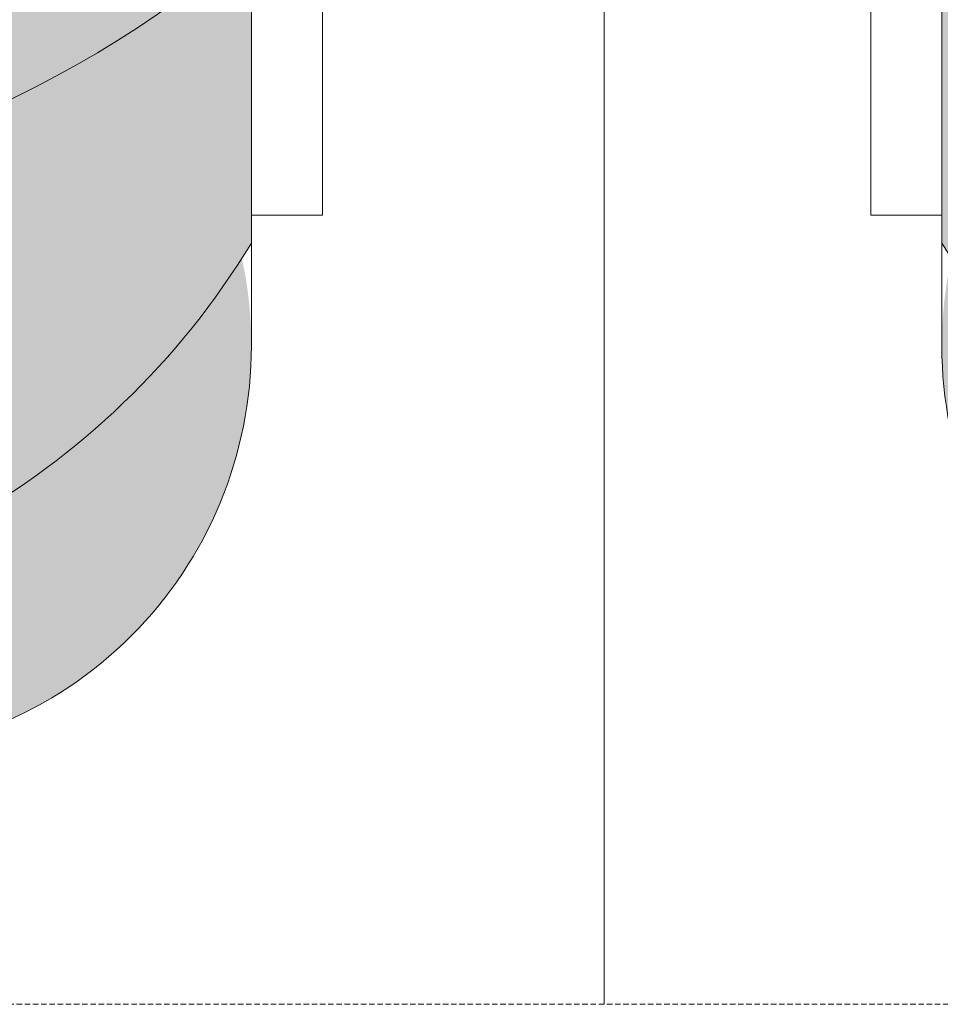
# Model space of a CAD drawing. Header units: millimetres. Extents: x -43279 to 212857, y -33734 to 71307.
# Tile 39 of 70: x -32344 to -32007, y 6349 to 6709. Entities that reach past the tile are written whole.
import ezdxf

# ---------------------------------------------------------------- set-up
doc = ezdxf.new("R2010")
doc.units = ezdxf.units.MM
doc.linetypes.add('( Hidden )', pattern=[0.375, 0.25, -0.125])
doc.layers.add('dim_meb', color=7, linetype='Continuous', lineweight=5)
doc.layers.add('meb', color=26, linetype='Continuous', lineweight=15)

# ---------------------------------------------------------------- blocks, each defined once
blk = doc.blocks.new('*U551')
at = {"layer": 'meb', "color": 252, "linetype": '( Hidden )', "ltscale": 8}
blk.add_lwpolyline([(-375, 600), (375, 600), (375, -600), (-375, -600)], close=True, dxfattribs=at)
blk = doc.blocks.new('*U552')
at = {"layer": 'meb', "color": 0, "linetype": 'ByBlock', "lineweight": -2, "transparency": 16777216}
for p in [(-4500, 0), (-3750, 0)]:
    blk.add_blockref('*U551', p, dxfattribs=at)
blk = doc.blocks.new('A$C07c7388e')
at = {"layer": 'meb', "linetype": 'ByBlock', "true_color": 0xc0ada0, "transparency": 33554534}
h = blk.add_hatch(color=253, dxfattribs=at)
h.dxf.hatch_style = 1
h.paths.add_polyline_path([(29.45, 182.04, 0.478758), (175.99, 0), (274.66, 0), (274.66, 47.85, -0.255726)])
h.paths.add_polyline_path([(519.87, 182.04, -0.255726), (274.66, 47.85), (373.33, 0, 0.478758)])
h.paths.add_polyline_path([(523.33, 187.58), (523.33, 298.46, -0.183001), (274.66, 204.29), (274.66, 47.85, 0.261714)])
h.paths.add_polyline_path([(274.66, 204.29, -0.183001), (25.99, 298.46), (25.99, 187.58, 0.261714), (274.66, 47.85)])
h.paths.add_polyline_path([(274.66, 357.66), (25.99, 357.66), (25.99, 298.46, 0.183001), (274.66, 204.29)])
h.paths.add_polyline_path([(523.33, 357.66), (274.66, 357.66), (274.66, 204.29, 0.183001), (523.33, 298.46)])
h.paths.add_polyline_path([(523.33, 415.14, -0.114069), (274.66, 357.66), (523.33, 357.66)])
h.paths.add_polyline_path([(25.99, 415.14), (25.99, 357.66), (274.66, 357.66, -0.114069)])
h.paths.add_polyline_path([(274.66, 47.85), (274.66, 0), (373.33, 0)], flags=17)
at = {"layer": 'meb', "linetype": 'ByBlock'}
blk.add_lwpolyline([(448.33, 755.27), (100.99, 755.27, 0.414214), (25.99, 680.27), (25.99, 150, 0.414214), (175.99, 0), (373.33, 0, 0.414214), (523.33, 150), (523.33, 680.27, 0.414214)], format="xyb", close=True, dxfattribs=at)
for points in [[(25.99, 197.88), (0, 197.88), (0, 332.67), (25.99, 332.67)], [(523.33, 197.88), (549.32, 197.88), (549.32, 332.67), (523.33, 332.67)]]:
    blk.add_lwpolyline(points, close=True, dxfattribs=at)
for points in [[(523.33, 298.46, -0.378684), (25.99, 298.46)], [(523.33, 187.58, -0.561917), (25.99, 187.58)]]:
    blk.add_lwpolyline(points, format="xyb", dxfattribs=at)
blk = doc.blocks.new('*U555')
at = {"layer": 'meb', "linetype": 'ByBlock'}
blk.add_blockref('A$C07c7388e', (-274.66, -509.14), dxfattribs=at)
blk = doc.blocks.new('*U556')
at = {"layer": 'dim_meb', "color": 0, "linetype": 'ByBlock', "lineweight": -2, "transparency": 16777216}
for p in [(0, 0), (750, 0)]:
    blk.add_blockref('*U555', p, dxfattribs=at)

msp = doc.modelspace()

# ---------------------------------------------------------------- block references
at = {"layer": 'dim_meb', "linetype": 'ByBlock'}
msp.add_blockref('*U556', (-32507.67, 6949.06), dxfattribs=at)
at = {"layer": 'meb', "linetype": 'ByBlock'}
msp.add_blockref('*U552', (-28004.9, 6949.04), dxfattribs=at)

doc.saveas('drawing.dxf')
